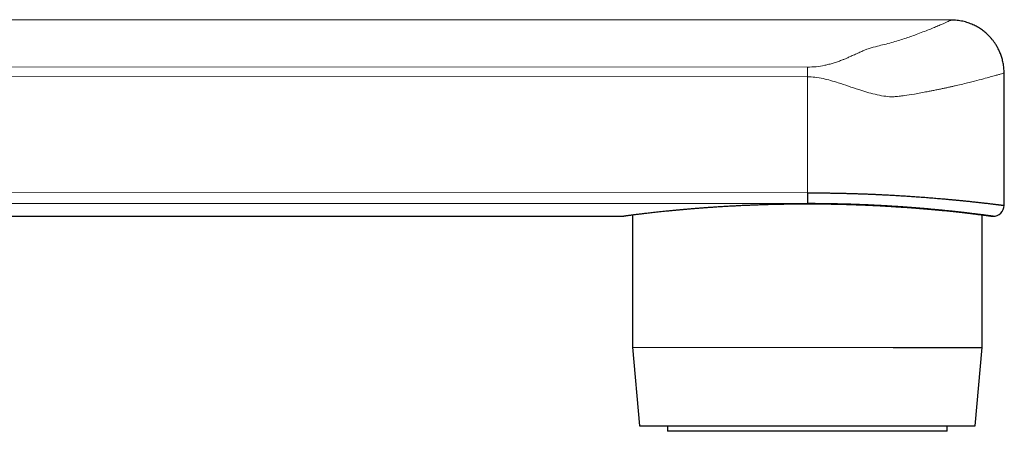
# Model space of a CAD drawing. Header units: millimetres. Extents: x 8 to 769, y 12 to 448.
# Tile 52 of 52: x 705 to 769, y 328 to 354. Entities that reach past the tile are written whole.
import ezdxf

# ---------------------------------------------------------------- set-up
doc = ezdxf.new("R2010")
doc.units = ezdxf.units.MM

msp = doc.modelspace()

# ---------------------------------------------------------------- linework, layer by layer
at = {"color": 7, "linetype": 'Continuous', "lineweight": 30}
for p, q in [((765.394, 354.245), (670.294, 354.266)), ((768.792, 342.345), (768.793, 350.845)), ((756.142, 343.151), (756.142, 342.457)), ((670.292, 341.666), (744.342, 341.65)), ((744.906, 341.722), (744.904, 333.231)), ((767.375, 333.226), (767.377, 341.717)), ((767.941, 341.645), (768.09, 341.645)), ((744.904, 333.231), (745.34, 328.199)), ((744.904, 333.231), (761.671, 333.227)), ((761.671, 333.227), (767.375, 333.226)), ((766.938, 328.194), (767.375, 333.226)), ((745.34, 328.199), (761.455, 328.195)), ((747.139, 328.198), (747.139, 327.843)), ((761.455, 328.195), (766.938, 328.194)), ((765.139, 327.84), (765.139, 328.195)), ((765.139, 327.84), (747.139, 327.843))]:
    msp.add_line(p, q, dxfattribs=at)
at = {"color": 252, "linetype": 'Continuous', "lineweight": 0}
for p, q in [((663.511, 351.239), (756.144, 351.22)), ((756.143, 350.6), (662.881, 350.62)), ((756.143, 350.6), (756.142, 343.151)), ((662.879, 343.17), (756.142, 343.151)), ((756.142, 342.457), (663.866, 342.476))]:
    msp.add_line(p, q, dxfattribs=at)
at = {"color": 7, "linetype": 'Continuous', "lineweight": 30}
msp.add_arc((768.092, 342.345), 0.7, 269.89134, 359.99056, dxfattribs=at)
at = {"color": 252, "linetype": 'Continuous', "lineweight": 0}
for points, knots in [([(756.144, 351.22), (756.331, 351.226), (756.718, 351.238), (757.18, 351.317), (757.54, 351.401), (757.812, 351.478), (758.083, 351.566), (758.326, 351.655), (758.545, 351.743), (758.748, 351.831), (758.981, 351.935), (759.241, 352.055), (759.505, 352.176), (759.749, 352.281), (759.949, 352.361), (760.227, 352.463), (760.619, 352.56), (761.112, 352.678), (761.554, 352.801), (761.987, 352.929), (762.396, 353.058), (762.781, 353.188), (763.181, 353.329), (763.584, 353.479), (763.976, 353.632), (764.322, 353.774), (764.623, 353.902), (764.869, 354.009), (765.065, 354.095), (765.211, 354.161), (765.317, 354.21), (765.376, 354.237), (765.403, 354.249), (765.394, 354.245), (765.394, 354.245)], [0, 0, 0, 0, 0.033598, 0.069059, 0.087207, 0.106261, 0.126338, 0.147539, 0.163189, 0.180099, 0.199763, 0.224588, 0.250627, 0.272544, 0.290105, 0.303326, 0.342869, 0.375154, 0.410647, 0.445986, 0.480949, 0.516226, 0.551925, 0.598432, 0.644866, 0.69144, 0.738363, 0.785843, 0.828623, 0.871206, 0.913739, 0.956371, 0.999251, 1, 1, 1, 1]), ([(768.793, 350.845), (768.793, 350.845), (768.808, 350.849), (768.767, 350.837), (768.692, 350.815), (768.548, 350.773), (768.347, 350.715), (768.072, 350.638), (767.7, 350.534), (767.196, 350.397), (766.538, 350.23), (765.941, 350.087), (765.498, 349.987), (765.279, 349.938), (765.054, 349.889), (764.823, 349.84), (764.586, 349.791), (764.344, 349.742), (764.096, 349.693), (763.668, 349.609), (763.096, 349.504), (762.518, 349.413), (762.152, 349.364), (761.96, 349.342), (761.797, 349.327), (761.663, 349.319), (761.421, 349.318), (761.035, 349.362), (760.508, 349.466), (759.971, 349.611), (759.402, 349.791), (758.79, 349.997), (758.187, 350.199), (757.647, 350.366), (757.146, 350.492), (756.647, 350.581), (756.305, 350.594), (756.143, 350.6)], [0, 0, 0, 0, 0.000761, 0.041926, 0.083707, 0.126119, 0.169179, 0.212898, 0.263431, 0.319832, 0.382113, 0.450283, 0.466429, 0.482577, 0.498725, 0.514874, 0.531024, 0.547175, 0.563328, 0.579481, 0.629486, 0.668598, 0.681197, 0.692056, 0.701178, 0.708569, 0.71424, 0.741217, 0.77177, 0.799934, 0.828365, 0.864109, 0.89858, 0.924657, 0.949048, 0.975869, 1, 1, 1, 1])]:
    msp.add_open_spline(points, degree=3, knots=knots, dxfattribs=at)
at = {"color": 7, "linetype": 'Continuous', "lineweight": 30}
for points, knots in [([(768.793, 350.845), (768.793, 350.9), (768.791, 351.009), (768.779, 351.171), (768.76, 351.329), (768.734, 351.483), (768.703, 351.63), (768.666, 351.772), (768.624, 351.907), (768.579, 352.036), (768.531, 352.158), (768.479, 352.276), (768.423, 352.391), (768.364, 352.502), (768.305, 352.603), (768.247, 352.696), (768.191, 352.779), (768.138, 352.854), (768.087, 352.921), (768.035, 352.987), (767.978, 353.056), (767.913, 353.129), (767.839, 353.208), (767.757, 353.29), (767.666, 353.376), (767.565, 353.463), (767.455, 353.55), (767.336, 353.637), (767.207, 353.723), (767.072, 353.804), (766.931, 353.879), (766.787, 353.948), (766.635, 354.012), (766.475, 354.07), (766.308, 354.122), (766.134, 354.165), (765.955, 354.2), (765.771, 354.226), (765.584, 354.242), (765.458, 354.244), (765.394, 354.245)], [0, 0, 0, 0, 0.031007, 0.061455, 0.091261, 0.120349, 0.148645, 0.176082, 0.202598, 0.228135, 0.252642, 0.276074, 0.300991, 0.324461, 0.346441, 0.366898, 0.385803, 0.40284, 0.418342, 0.43335, 0.449904, 0.468401, 0.488552, 0.510348, 0.533778, 0.558821, 0.584963, 0.612603, 0.641699, 0.672202, 0.7011, 0.731056, 0.762009, 0.793891, 0.826625, 0.860129, 0.894315, 0.929089, 0.964351, 1, 1, 1, 1]), ([(756.142, 343.151), (756.229, 343.151), (756.402, 343.15), (756.663, 343.149), (756.924, 343.147), (757.184, 343.145), (757.445, 343.142), (757.706, 343.138), (757.966, 343.134), (758.228, 343.128), (758.49, 343.122), (758.753, 343.116), (759.015, 343.109), (759.276, 343.101), (759.537, 343.092), (759.796, 343.083), (760.054, 343.073), (760.307, 343.062), (760.555, 343.052), (760.798, 343.04), (761.04, 343.029), (761.307, 343.015), (761.599, 343), (761.915, 342.982), (762.227, 342.963), (762.535, 342.944), (762.838, 342.924), (763.113, 342.905), (763.359, 342.887), (763.579, 342.871), (763.795, 342.854), (764.006, 342.838), (764.212, 342.821), (764.411, 342.805), (764.608, 342.788), (764.823, 342.77), (765.055, 342.749), (765.303, 342.727), (765.544, 342.704), (765.778, 342.682), (766.005, 342.659), (766.207, 342.639), (766.385, 342.621), (766.542, 342.605), (766.694, 342.589), (766.839, 342.573), (766.979, 342.558), (767.112, 342.544), (767.24, 342.529), (767.364, 342.516), (767.483, 342.502), (767.598, 342.489), (767.708, 342.476), (767.813, 342.464), (767.914, 342.452), (768.01, 342.441), (768.101, 342.43), (768.187, 342.42), (768.267, 342.41), (768.342, 342.401), (768.411, 342.392), (768.474, 342.384), (768.53, 342.378), (768.581, 342.371), (768.626, 342.366), (768.67, 342.36), (768.711, 342.355), (768.747, 342.35), (768.772, 342.347), (768.787, 342.345), (768.793, 342.345), (768.792, 342.345), (768.791, 342.345)], [0, 0, 0, 0, 0.013101, 0.026202, 0.039326, 0.05245, 0.065642, 0.078835, 0.092051, 0.105266, 0.118747, 0.132227, 0.145733, 0.159238, 0.172817, 0.186397, 0.200002, 0.213607, 0.226708, 0.239809, 0.252933, 0.266056, 0.283785, 0.301518, 0.319248, 0.337102, 0.354961, 0.372815, 0.386388, 0.399961, 0.413559, 0.427156, 0.440323, 0.45349, 0.46668, 0.479869, 0.497688, 0.51551, 0.533328, 0.551274, 0.569222, 0.587167, 0.60081, 0.614452, 0.62812, 0.641787, 0.654995, 0.668203, 0.681433, 0.694664, 0.707964, 0.721264, 0.734587, 0.74791, 0.761502, 0.775094, 0.788711, 0.802328, 0.816021, 0.829714, 0.843432, 0.857151, 0.870287, 0.883423, 0.896582, 0.909741, 0.927523, 0.945308, 0.963089, 0.980999, 0.998913, 1, 1, 1, 1]), ([(756.142, 342.424), (756.034, 342.424), (755.817, 342.424), (755.493, 342.422), (755.169, 342.419), (754.845, 342.415), (754.521, 342.41), (754.196, 342.404), (753.87, 342.396), (753.543, 342.387), (753.218, 342.377), (752.895, 342.366), (752.573, 342.354), (752.258, 342.341), (751.95, 342.327), (751.649, 342.312), (751.35, 342.297), (751.055, 342.281), (750.762, 342.264), (750.472, 342.246), (750.184, 342.227), (749.899, 342.208), (749.619, 342.188), (749.342, 342.167), (749.071, 342.146), (748.808, 342.125), (748.554, 342.104), (748.307, 342.083), (748.066, 342.061), (747.831, 342.04), (747.602, 342.018), (747.377, 341.997), (747.158, 341.975), (746.945, 341.954), (746.738, 341.932), (746.539, 341.911), (746.347, 341.89), (746.165, 341.87), (745.992, 341.851), (745.829, 341.833), (745.674, 341.815), (745.527, 341.797), (745.387, 341.781), (745.255, 341.765), (745.13, 341.75), (745.014, 341.735), (744.906, 341.722), (744.807, 341.71), (744.717, 341.698), (744.638, 341.688), (744.569, 341.679), (744.51, 341.672), (744.459, 341.665), (744.417, 341.66), (744.384, 341.656), (744.36, 341.652), (744.346, 341.651), (744.34, 341.65), (744.342, 341.65), (744.342, 341.65)], [0, 0, 0, 0, 0.017475, 0.034953, 0.052428, 0.070025, 0.087625, 0.105222, 0.123204, 0.14119, 0.159172, 0.177286, 0.195405, 0.213519, 0.230994, 0.248472, 0.265946, 0.283541, 0.30114, 0.318735, 0.336709, 0.354687, 0.372661, 0.390765, 0.408873, 0.426978, 0.444547, 0.462119, 0.479688, 0.497378, 0.515071, 0.532762, 0.550834, 0.568909, 0.586981, 0.605185, 0.623393, 0.641597, 0.659225, 0.676856, 0.694484, 0.712235, 0.72999, 0.747741, 0.765882, 0.784028, 0.802169, 0.820447, 0.838728, 0.857005, 0.87453, 0.892058, 0.909584, 0.927232, 0.944883, 0.962531, 0.980568, 0.998609, 1, 1, 1, 1]), ([(768.09, 341.645), (768.09, 341.645), (768.091, 341.645), (768.08, 341.647), (768.058, 341.649), (768.027, 341.654), (767.987, 341.659), (767.939, 341.665), (767.882, 341.673), (767.815, 341.682), (767.74, 341.692), (767.656, 341.703), (767.563, 341.715), (767.46, 341.728), (767.346, 341.743), (767.221, 341.758), (767.086, 341.775), (766.944, 341.793), (766.796, 341.811), (766.642, 341.829), (766.48, 341.848), (766.309, 341.868), (766.131, 341.888), (765.945, 341.909), (765.752, 341.931), (765.55, 341.952), (765.336, 341.975), (765.11, 341.998), (764.876, 342.022), (764.638, 342.045), (764.398, 342.068), (764.155, 342.09), (763.905, 342.113), (763.649, 342.135), (763.386, 342.157), (763.119, 342.179), (762.847, 342.2), (762.566, 342.221), (762.274, 342.242), (761.971, 342.263), (761.663, 342.282), (761.356, 342.301), (761.051, 342.319), (760.748, 342.335), (760.441, 342.351), (760.13, 342.366), (759.817, 342.379), (759.501, 342.392), (759.182, 342.404), (758.855, 342.415), (758.52, 342.424), (758.178, 342.433), (757.833, 342.44), (757.491, 342.446), (757.152, 342.451), (756.816, 342.454), (756.479, 342.456), (756.254, 342.457), (756.142, 342.457)], [0, 0, 0, 0, 0.011584, 0.030149, 0.048778, 0.067406, 0.08501, 0.102613, 0.12027, 0.137928, 0.155531, 0.173135, 0.190792, 0.208449, 0.226953, 0.245457, 0.264023, 0.282589, 0.300221, 0.317852, 0.335538, 0.353223, 0.37101, 0.388811, 0.406327, 0.423856, 0.442387, 0.460919, 0.479512, 0.498106, 0.515772, 0.533437, 0.551157, 0.568876, 0.5867, 0.604537, 0.622086, 0.639647, 0.658229, 0.676811, 0.695458, 0.714104, 0.731641, 0.749177, 0.766768, 0.78436, 0.801896, 0.819433, 0.837025, 0.854616, 0.873076, 0.891535, 0.910059, 0.928583, 0.946408, 0.964233, 0.982116, 1, 1, 1, 1]), ([(767.941, 341.645), (767.941, 341.645), (767.94, 341.645), (767.927, 341.647), (767.906, 341.65), (767.875, 341.654), (767.836, 341.659), (767.787, 341.665), (767.729, 341.673), (767.662, 341.681), (767.585, 341.691), (767.498, 341.702), (767.402, 341.714), (767.299, 341.727), (767.188, 341.741), (767.07, 341.755), (766.943, 341.771), (766.809, 341.787), (766.665, 341.804), (766.513, 341.821), (766.351, 341.84), (766.181, 341.859), (766.002, 341.879), (765.814, 341.9), (765.619, 341.921), (765.417, 341.942), (765.211, 341.963), (764.999, 341.984), (764.78, 342.005), (764.554, 342.027), (764.322, 342.049), (764.081, 342.07), (763.832, 342.092), (763.575, 342.114), (763.311, 342.135), (763.041, 342.157), (762.765, 342.178), (762.486, 342.198), (762.205, 342.217), (761.923, 342.236), (761.635, 342.254), (761.343, 342.272), (761.045, 342.289), (760.742, 342.305), (760.432, 342.321), (760.117, 342.335), (759.798, 342.349), (759.475, 342.362), (759.149, 342.373), (758.821, 342.384), (758.493, 342.393), (758.163, 342.401), (757.832, 342.408), (757.498, 342.414), (757.161, 342.419), (756.822, 342.422), (756.482, 342.424), (756.255, 342.424), (756.142, 342.424)], [0, 0, 0, 0, 0.015696, 0.033143, 0.050586, 0.068151, 0.08572, 0.103285, 0.121232, 0.139184, 0.157131, 0.175211, 0.193294, 0.211374, 0.228814, 0.246258, 0.263699, 0.281259, 0.298823, 0.316383, 0.334321, 0.352261, 0.370199, 0.388265, 0.406336, 0.424402, 0.441969, 0.459539, 0.477105, 0.494793, 0.512484, 0.530172, 0.548241, 0.566315, 0.584384, 0.602585, 0.620791, 0.638992, 0.656621, 0.674252, 0.691881, 0.709633, 0.727388, 0.74514, 0.763282, 0.781428, 0.79957, 0.817848, 0.83613, 0.854407, 0.872455, 0.890503, 0.908611, 0.926718, 0.945007, 0.963297, 0.981648, 1, 1, 1, 1])]:
    msp.add_open_spline(points, degree=3, knots=knots, dxfattribs=at)
at = {"color": 252, "linetype": 'Continuous', "lineweight": 0}
msp.add_open_spline([(756.143, 350.6), (756.143, 350.664), (756.143, 350.791), (756.144, 350.966), (756.144, 351.118), (756.144, 351.186), (756.144, 351.22)], degree=3, dxfattribs=at)

doc.saveas('drawing.dxf')
